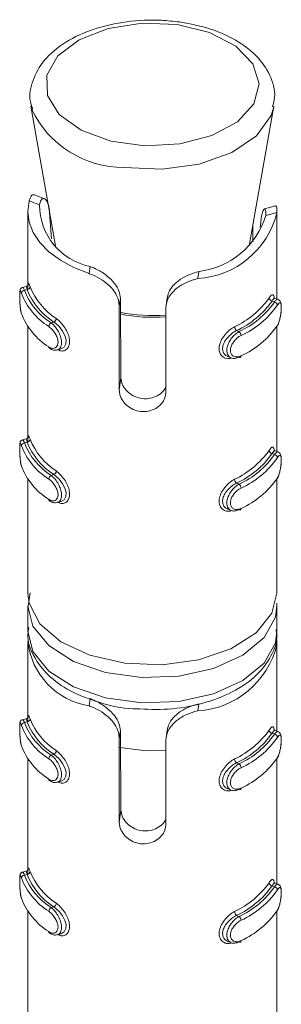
# Model space of a CAD drawing. Header units: millimetres. Extents: x -480 to 1549, y -2911 to -293.
# Tile 19 of 106: x -15 to -7, y -2001 to -1969. Entities that reach past the tile are written whole.
import ezdxf

# ---------------------------------------------------------------- set-up
doc = ezdxf.new("R2010")
doc.units = ezdxf.units.MM

msp = doc.modelspace()

# ---------------------------------------------------------------- linework, layer by layer
at = {"color": 7, "linetype": 'Continuous', "lineweight": 15}
for p, q in [((-15.057, -1972.099), (-14.268, -1976.582)), ((-15.035, -1972.197), (-15.057, -1972.099)), ((-8.048, -1976.582), (-7.26, -1972.099)), ((-14.621, -1975.074), (-14.943, -1974.946)), ((-15.112, -1975.138), (-14.782, -1975.27)), ((-15.158, -1975.487), (-15.158, -1977.851)), ((-14.397, -1976.36), (-14.458, -1975.514)), ((-7.209, -1975.304), (-7.56, -1975.4)), ((-7.158, -1975.51), (-7.521, -1975.609)), ((-7.158, -1978.291), (-7.158, -1975.491)), ((-7.929, -1975.907), (-7.929, -1976.461)), ((-7.682, -1975.831), (-7.694, -1975.986)), ((-13.193, -1977.475), (-13.16, -1977.244)), ((-9.704, -1977.638), (-9.672, -1977.407)), ((-15.21, -1977.889), (-15.329, -1977.921)), ((-15.179, -1977.99), (-15.264, -1978.013)), ((-12.223, -1978.529), (-12.187, -1978.278)), ((-12.187, -1978.278), (-12.168, -1980.829)), ((-10.686, -1978.258), (-10.721, -1978.506)), ((-7.318, -1978.358), (-7.241, -1978.388)), ((-7.121, -1978.306), (-7.23, -1978.263)), ((-12.223, -1981.219), (-12.223, -1978.529)), ((-10.728, -1978.599), (-10.728, -1981.289)), ((-14.322, -1979.033), (-14.407, -1979.057)), ((-15.158, -1979.173), (-15.158, -1982.75)), ((-8.455, -1979.308), (-8.378, -1979.338)), ((-7.158, -1983.191), (-7.158, -1979.16)), ((-14.208, -1979.929), (-14.089, -1979.896)), ((-8.737, -1980.141), (-8.628, -1980.185)), ((-12.223, -1981.219), (-12.168, -1980.829)), ((-15.21, -1982.788), (-15.329, -1982.82)), ((-15.179, -1982.889), (-15.264, -1982.913)), ((-7.121, -1983.206), (-7.23, -1983.162)), ((-7.318, -1983.257), (-7.241, -1983.288)), ((-15.158, -1984.072), (-15.158, -1987.735)), ((-14.322, -1983.933), (-14.407, -1983.956)), ((-7.158, -1987.735), (-7.158, -1984.059)), ((-8.455, -1984.207), (-8.378, -1984.238)), ((-14.208, -1984.828), (-14.089, -1984.795)), ((-8.737, -1985.041), (-8.628, -1985.084)), ((-15.079, -1987.733), (-15.144, -1988.157)), ((-15.158, -1988.143), (-15.158, -1988.96)), ((-7.161, -1988.061), (-7.158, -1988.143)), ((-7.158, -1988.96), (-7.158, -1988.143)), ((-15.158, -1989.368), (-15.158, -1991.732)), ((-7.158, -1992.173), (-7.158, -1989.372)), ((-13.193, -1991.356), (-13.16, -1991.125)), ((-9.704, -1991.519), (-9.672, -1991.288)), ((-15.21, -1991.77), (-15.329, -1991.802)), ((-15.179, -1991.871), (-15.264, -1991.894)), ((-12.223, -1992.411), (-12.187, -1992.159)), ((-12.187, -1992.159), (-12.168, -1994.71)), ((-10.686, -1992.139), (-10.721, -1992.387)), ((-7.318, -1992.239), (-7.241, -1992.269)), ((-7.121, -1992.187), (-7.23, -1992.144)), ((-12.223, -1995.1), (-12.223, -1992.411)), ((-10.728, -1992.48), (-10.728, -1995.17)), ((-14.322, -1992.915), (-14.407, -1992.938)), ((-15.158, -1993.054), (-15.158, -1996.631)), ((-8.455, -1993.189), (-8.378, -1993.22)), ((-7.158, -1997.072), (-7.158, -1993.041)), ((-14.208, -1993.81), (-14.089, -1993.777)), ((-8.737, -1994.023), (-8.628, -1994.066)), ((-12.223, -1995.1), (-12.168, -1994.71)), ((-15.21, -1996.669), (-15.329, -1996.702)), ((-15.179, -1996.771), (-15.264, -1996.794)), ((-7.121, -1997.087), (-7.23, -1997.043)), ((-7.318, -1997.138), (-7.241, -1997.169)), ((-15.158, -1997.953), (-15.158, -2001.616)), ((-14.322, -1997.814), (-14.407, -1997.837)), ((-7.158, -2001.616), (-7.158, -1997.941)), ((-8.455, -1998.088), (-8.378, -1998.119)), ((-14.208, -1998.709), (-14.089, -1998.677)), ((-8.737, -1998.922), (-8.628, -1998.966))]:
    msp.add_line(p, q, dxfattribs=at)
at = {"color": 7, "linetype": 'Continuous', "lineweight": 15, "flags": 128}
for points in [[(-10.36, -1969.482), (-11.484, -1969.437), (-12.573, -1969.605), (-13.509, -1969.967), (-14.19, -1970.486), (-14.542, -1971.104), (-14.527, -1971.754), (-14.148, -1972.367), (-13.444, -1972.875), (-12.493, -1973.224), (-11.397, -1973.376), (-10.275, -1973.314), (-9.249, -1973.045), (-8.43, -1972.598), (-7.906, -1972.022), (-7.735, -1971.379), (-7.935, -1970.739), (-8.484, -1970.17), (-9.322, -1969.736), (-10.36, -1969.482)], [(-15.112, -1975.138), (-15.158, -1975.48), (-15.116, -1975.822), (-14.986, -1976.157), (-14.772, -1976.476), (-14.479, -1976.774), (-14.112, -1977.044), (-13.68, -1977.279), (-13.193, -1977.475)], [(-7.227, -1978.269), (-7.25, -1978.266), (-7.294, -1978.317), (-7.318, -1978.358), (-7.318, -1978.358), (-7.318, -1978.358)], [(-14.089, -1979.896), (-13.992, -1979.838), (-13.936, -1979.733), (-13.929, -1979.603), (-13.966, -1979.465), (-14.039, -1979.325), (-14.143, -1979.189), (-14.266, -1979.073), (-14.322, -1979.033), (-14.322, -1979.033), (-14.322, -1979.033)], [(-8.313, -1980.117), (-8.314, -1980.132), (-8.318, -1980.145), (-8.324, -1980.155), (-8.332, -1980.162), (-8.342, -1980.166), (-8.353, -1980.165), (-8.365, -1980.162), (-8.378, -1980.155)], [(-7.227, -1983.168), (-7.25, -1983.165), (-7.294, -1983.217), (-7.318, -1983.257), (-7.318, -1983.257), (-7.318, -1983.257)], [(-14.089, -1984.795), (-13.992, -1984.738), (-13.936, -1984.632), (-13.929, -1984.502), (-13.966, -1984.364), (-14.039, -1984.224), (-14.143, -1984.088), (-14.266, -1983.972), (-14.322, -1983.933), (-14.322, -1983.933), (-14.322, -1983.933)], [(-8.313, -1985.016), (-8.314, -1985.031), (-8.318, -1985.044), (-8.324, -1985.054), (-8.332, -1985.061), (-8.342, -1985.065), (-8.353, -1985.065), (-8.365, -1985.061), (-8.378, -1985.054)], [(-15.158, -1987.735), (-15.118, -1988.06), (-14.772, -1988.724), (-14.1, -1989.3), (-13.162, -1989.733), (-12.043, -1989.987), (-10.844, -1990.037), (-9.674, -1989.879), (-8.637, -1989.528), (-7.829, -1989.015), (-7.32, -1988.386), (-7.158, -1987.735)], [(-7.227, -1992.15), (-7.25, -1992.147), (-7.294, -1992.199), (-7.318, -1992.239), (-7.318, -1992.239), (-7.318, -1992.239)], [(-14.089, -1993.777), (-13.992, -1993.719), (-13.936, -1993.614), (-13.929, -1993.484), (-13.966, -1993.346), (-14.039, -1993.206), (-14.143, -1993.07), (-14.266, -1992.954), (-14.322, -1992.915), (-14.322, -1992.915), (-14.322, -1992.915)], [(-12.205, -1992.699), (-11.344, -1992.802), (-10.728, -1992.788)], [(-8.313, -1993.998), (-8.314, -1994.013), (-8.318, -1994.026), (-8.324, -1994.036), (-8.332, -1994.043), (-8.342, -1994.047), (-8.353, -1994.047), (-8.365, -1994.043), (-8.378, -1994.036)], [(-7.227, -1997.05), (-7.25, -1997.047), (-7.294, -1997.098), (-7.318, -1997.138), (-7.318, -1997.138), (-7.318, -1997.138)], [(-14.089, -1998.676), (-13.992, -1998.619), (-13.936, -1998.513), (-13.929, -1998.383), (-13.966, -1998.246), (-14.039, -1998.105), (-14.143, -1997.97), (-14.266, -1997.853), (-14.322, -1997.814), (-14.322, -1997.814), (-14.322, -1997.814)], [(-8.313, -1998.898), (-8.314, -1998.913), (-8.318, -1998.925), (-8.324, -1998.936), (-8.332, -1998.942), (-8.342, -1998.946), (-8.353, -1998.946), (-8.365, -1998.942), (-8.378, -1998.935)]]:
    msp.add_lwpolyline(points, dxfattribs=at)
at = {"color": 8, "linetype": 'Continuous', "lineweight": 15, "flags": 128}
for points in [[(-7.264, -1972.124), (-7.348, -1972.397), (-7.816, -1973.051), (-8.612, -1973.59), (-9.657, -1973.96), (-10.849, -1974.125), (-12.071, -1974.07)], [(-15.328, -1977.927), (-15.312, -1977.927), (-15.277, -1977.983), (-15.264, -1978.013), (-15.264, -1978.013), (-15.264, -1978.013)], [(-15.328, -1982.827), (-15.312, -1982.827), (-15.277, -1982.882), (-15.264, -1982.912), (-15.264, -1982.913), (-15.264, -1982.913)], [(-7.158, -1988.143), (-7.209, -1988.512), (-7.573, -1989.168), (-8.256, -1989.732), (-9.196, -1990.155), (-10.31, -1990.4), (-11.5, -1990.444), (-12.66, -1990.284), (-13.686, -1989.933), (-14.487, -1989.423), (-14.993, -1988.8), (-15.158, -1988.154)], [(-15.158, -1988.96), (-14.993, -1989.617), (-14.487, -1990.24), (-13.686, -1990.75), (-12.66, -1991.1), (-11.5, -1991.261), (-10.31, -1991.217), (-9.196, -1990.972), (-8.256, -1990.549), (-7.573, -1989.984), (-7.209, -1989.329), (-7.158, -1988.96)], [(-15.328, -1991.809), (-15.312, -1991.808), (-15.277, -1991.864), (-15.264, -1991.894), (-15.264, -1991.894), (-15.264, -1991.894)], [(-15.328, -1996.708), (-15.312, -1996.708), (-15.277, -1996.764), (-15.264, -1996.794), (-15.264, -1996.794), (-15.264, -1996.794)]]:
    msp.add_lwpolyline(points, dxfattribs=at)
at = {"color": 8, "linetype": 'Continuous', "lineweight": 15}
for centre, radius, start, end in [((-12.071, -1970.788), 3.282, 205.4321, 269.9984), ((-11.158, -1973.741), 5.085, 258.2438, 274.8534), ((-11.158, -1973.805), 5.076, 258.1991, 274.8615)]:
    msp.add_arc(centre, radius, start, end, dxfattribs=at)
at = {"color": 7, "linetype": 'Continuous', "lineweight": 15}
for centre, radius, start, end in [((-12.773, -1975.273), 2.008, 179.9178, 258.885), ((-9.872, -1974.851), 2.792, 273.4431, 346.3426), ((-9.959, -1974.878), 2.545, 276.483, 343.3026), ((-15.259, -1978.117), 0.104, 92.5725, 173.7316), ((-13.352, -1977.35), 2.147, 200.5915, 238.2112), ((-13.304, -1977.277), 2.094, 200.5907, 238.2118), ((-15.185, -1977.886), 0.104, 273.1647, 353.7507), ((-13.133, -1977.183), 2.199, 201.5259, 237.2766), ((-13.085, -1977.11), 2.146, 201.5261, 237.2767), ((-9.707, -1976.636), 2.81, 294.9893, 324.7963), ((-9.671, -1976.698), 2.88, 294.989, 324.7967), ((-9.5, -1976.84), 2.739, 294.2022, 325.5835), ((-7.297, -1978.245), 0.115, 185.5698, 259.6), ((-7.261, -1978.501), 0.114, 5.6183, 80.2331), ((-13.352, -1978.004), 2.147, 200.5915, 238.2112), ((-9.464, -1976.902), 2.809, 294.2022, 325.5835), ((-14.34, -1979.184), 0.144, 117.816, 176.7835), ((-14.387, -1978.907), 0.142, 297.1249, 356.6703), ((-8.357, -1979.177), 0.163, 182.1379, 233.4561), ((-8.478, -1979.47), 0.165, 2.044, 52.6787), ((-9.464, -1977.555), 2.809, 294.2022, 325.5835), ((-14.432, -1979.833), 0.0515, 175.3227, 235.6276), ((-15.185, -1982.785), 0.104, 273.1443, 353.7561), ((-13.085, -1982.009), 2.146, 201.5261, 237.2767), ((-15.259, -1983.016), 0.104, 92.6015, 173.7177), ((-13.352, -1982.25), 2.147, 200.5915, 238.2112), ((-13.304, -1982.176), 2.094, 200.5907, 238.2118), ((-13.133, -1982.082), 2.199, 201.5259, 237.2766), ((-9.707, -1981.535), 2.81, 294.9893, 324.7963), ((-7.297, -1983.144), 0.115, 185.5642, 259.6193), ((-9.671, -1981.597), 2.88, 294.989, 324.7967), ((-9.5, -1981.74), 2.739, 294.2022, 325.5835), ((-9.464, -1981.801), 2.809, 294.2022, 325.5835), ((-7.261, -1983.4), 0.114, 5.632, 80.2056), ((-13.352, -1982.903), 2.147, 200.5915, 238.2112), ((-14.387, -1983.806), 0.142, 297.1082, 356.6762), ((-14.34, -1984.083), 0.144, 117.8394, 176.7708), ((-8.357, -1984.076), 0.163, 182.1321, 233.4711), ((-9.464, -1982.454), 2.809, 294.2022, 325.5835), ((-8.478, -1984.369), 0.165, 2.0558, 52.6578), ((-14.432, -1984.732), 0.0516, 175.346, 235.5811), ((-12.828, -1989.043), 2.342, 186.1735, 261.0331), ((-9.872, -1988.732), 2.792, 273.4431, 346.3426), ((-15.259, -1991.998), 0.104, 92.5811, 173.7231), ((-13.352, -1991.231), 2.147, 200.5915, 238.2112), ((-13.304, -1991.158), 2.094, 200.5907, 238.2118), ((-15.185, -1991.767), 0.104, 273.1443, 353.7561), ((-13.133, -1991.064), 2.199, 201.5259, 237.2766), ((-13.085, -1990.991), 2.146, 201.5261, 237.2767), ((-9.707, -1990.517), 2.81, 294.9893, 324.7963), ((-9.671, -1990.579), 2.88, 294.989, 324.7967), ((-9.5, -1990.722), 2.739, 294.2022, 325.5835), ((-7.297, -1992.126), 0.115, 185.5642, 259.6193), ((-7.261, -1992.382), 0.114, 5.6264, 80.225), ((-13.352, -1991.885), 2.147, 200.5915, 238.2112), ((-9.464, -1990.783), 2.809, 294.2022, 325.5835), ((-14.34, -1993.065), 0.144, 117.8228, 176.7767), ((-14.387, -1992.788), 0.142, 297.1082, 356.6762), ((-8.357, -1993.058), 0.163, 182.1321, 233.4711), ((-8.478, -1993.351), 0.165, 2.05, 52.6726), ((-9.464, -1991.436), 2.809, 294.2022, 325.5835), ((-14.432, -1993.714), 0.0515, 175.3114, 235.6388), ((-15.185, -1996.666), 0.104, 273.1647, 353.7507), ((-13.133, -1995.964), 2.199, 201.5259, 237.2766), ((-13.085, -1995.89), 2.146, 201.5261, 237.2767), ((-15.259, -1996.897), 0.104, 92.5725, 173.7316), ((-13.352, -1996.131), 2.147, 200.5915, 238.2112), ((-13.304, -1996.057), 2.094, 200.5907, 238.2118), ((-9.707, -1995.417), 2.81, 294.9893, 324.7963), ((-7.297, -1997.025), 0.115, 185.5698, 259.6), ((-9.671, -1995.478), 2.88, 294.989, 324.7967), ((-9.5, -1995.621), 2.739, 294.2022, 325.5835), ((-9.464, -1995.682), 2.809, 294.2022, 325.5835), ((-7.261, -1997.281), 0.114, 5.6183, 80.2331), ((-13.352, -1996.784), 2.147, 200.5915, 238.2112), ((-14.387, -1997.687), 0.142, 297.1249, 356.6703), ((-14.34, -1997.964), 0.144, 117.816, 176.7835), ((-8.357, -1997.957), 0.163, 182.1379, 233.4561), ((-9.464, -1996.336), 2.809, 294.2022, 325.5835), ((-8.478, -1998.25), 0.165, 2.044, 52.6787), ((-14.432, -1998.613), 0.0515, 175.3227, 235.6276)]:
    msp.add_arc(centre, radius, start, end, dxfattribs=at)
for points, knots in [([(-10.292, -1969.395), (-10.484, -1969.374), (-11.041, -1969.313), (-11.992, -1969.359), (-13.054, -1969.596), (-13.974, -1970.019), (-14.65, -1970.586), (-15.023, -1971.249), (-15.138, -1971.82), (-15.028, -1972.124), (-14.997, -1972.209)], [0, 0, 0, 0, 0.079004, 0.228626, 0.379186, 0.531246, 0.685744, 0.819747, 0.949313, 1, 1, 1, 1]), ([(-7.3, -1972.125), (-7.272, -1972.02), (-7.181, -1971.678), (-7.356, -1971.084), (-7.792, -1970.457), (-8.487, -1969.941), (-9.343, -1969.57), (-9.994, -1969.45), (-10.292, -1969.395)], [0, 0, 0, 0, 0.081732, 0.264717, 0.444897, 0.634145, 0.832974, 1, 1, 1, 1]), ([(-15.112, -1975.138), (-15.101, -1975.102), (-15.067, -1974.997), (-15.004, -1974.919), (-14.96, -1974.951), (-14.949, -1974.959)], [0, 0, 0, 0, 0.277274, 0.811262, 1, 1, 1, 1]), ([(-14.458, -1975.514), (-14.468, -1975.428), (-14.489, -1975.257), (-14.568, -1975.101), (-14.656, -1975.049), (-14.738, -1975.104), (-14.767, -1975.214), (-14.782, -1975.27)], [0, 0, 0, 0, 0.2013108, 0.4028684, 0.6017091, 0.7992863, 1, 1, 1, 1]), ([(-7.521, -1975.609), (-7.519, -1975.548), (-7.513, -1975.424), (-7.556, -1975.379), (-7.613, -1975.455), (-7.659, -1975.617), (-7.675, -1975.766), (-7.682, -1975.831)], [0, 0, 0, 0, 0.2225783, 0.4461837, 0.6507867, 0.8481659, 1, 1, 1, 1]), ([(-7.207, -1975.313), (-7.203, -1975.309), (-7.186, -1975.289), (-7.162, -1975.354), (-7.16, -1975.46), (-7.158, -1975.51)], [0, 0, 0, 0, 0.110812, 0.582857, 1, 1, 1, 1]), ([(-12.223, -1978.529), (-12.228, -1978.464), (-12.241, -1978.307), (-12.363, -1978.059), (-12.578, -1977.815), (-12.855, -1977.618), (-13.068, -1977.519), (-13.179, -1977.48), (-13.193, -1977.475)], [0, 0, 0, 0, 0.1470779, 0.3513516, 0.5552972, 0.7600371, 0.9713777, 1, 1, 1, 1]), ([(-13.16, -1977.244), (-13.081, -1977.277), (-12.894, -1977.355), (-12.606, -1977.541), (-12.365, -1977.782), (-12.216, -1978.035), (-12.197, -1978.198), (-12.187, -1978.278)], [0, 0, 0, 0, 0.1731939, 0.4077296, 0.6159013, 0.8135611, 1, 1, 1, 1]), ([(-10.674, -1978.26), (-10.667, -1978.204), (-10.648, -1978.064), (-10.499, -1977.852), (-10.263, -1977.652), (-9.972, -1977.497), (-9.772, -1977.437), (-9.672, -1977.407)], [0, 0, 0, 0, 0.141249, 0.357965, 0.57176, 0.78419, 1, 1, 1, 1]), ([(-15.154, -1977.98), (-15.154, -1977.966), (-15.154, -1977.896), (-15.151, -1977.819), (-15.139, -1977.774), (-15.117, -1977.8), (-15.093, -1977.866), (-15.081, -1977.897)], [0, 0, 0, 0, 0.058486, 0.297695, 0.54351, 0.784241, 1, 1, 1, 1]), ([(-9.704, -1977.638), (-9.82, -1977.671), (-10.051, -1977.736), (-10.368, -1977.924), (-10.598, -1978.161), (-10.712, -1978.396), (-10.723, -1978.543), (-10.728, -1978.599)], [0, 0, 0, 0, 0.227116, 0.454909, 0.667255, 0.87213, 1, 1, 1, 1]), ([(-15.328, -1977.922), (-15.33, -1977.922), (-15.345, -1977.924), (-15.367, -1977.939), (-15.389, -1977.963), (-15.401, -1977.987), (-15.409, -1978.014), (-15.416, -1978.058), (-15.419, -1978.14), (-15.418, -1978.277), (-15.412, -1978.429), (-15.398, -1978.587), (-15.381, -1978.708), (-15.364, -1978.758), (-15.358, -1978.774)], [0, 0, 0, 0, 0.00581, 0.043093, 0.075139, 0.106561, 0.142648, 0.213762, 0.366797, 0.496307, 0.631104, 0.772679, 0.930128, 1, 1, 1, 1]), ([(-15.362, -1978.105), (-15.365, -1978.097), (-15.377, -1978.062), (-15.393, -1978.025), (-15.407, -1978.021), (-15.415, -1978.058), (-15.418, -1978.134), (-15.418, -1978.245), (-15.414, -1978.382), (-15.404, -1978.527), (-15.387, -1978.663), (-15.371, -1978.727), (-15.362, -1978.759)], [0, 0, 0, 0, 0.037281, 0.149828, 0.256289, 0.356428, 0.453446, 0.553206, 0.66, 0.772415, 0.885912, 1, 1, 1, 1]), ([(-15.152, -1977.875), (-15.151, -1977.859), (-15.149, -1977.834), (-15.147, -1977.828), (-15.152, -1977.843), (-15.168, -1977.866), (-15.19, -1977.884), (-15.206, -1977.886), (-15.211, -1977.887)], [0, 0, 0, 0, 0.349331, 0.575801, 0.714451, 0.825478, 0.953169, 1, 1, 1, 1]), ([(-15.179, -1977.99), (-15.179, -1977.99), (-15.192, -1977.959), (-15.199, -1977.911), (-15.209, -1977.878), (-15.21, -1977.889), (-15.21, -1977.889)], [0, 0, 0, 0, 0.000162, 0.470421, 0.993616, 1, 1, 1, 1]), ([(-7.412, -1978.256), (-7.401, -1978.24), (-7.366, -1978.189), (-7.317, -1978.145), (-7.276, -1978.157), (-7.255, -1978.202), (-7.25, -1978.254), (-7.249, -1978.266)], [0, 0, 0, 0, 0.126796, 0.407893, 0.674994, 0.927013, 1, 1, 1, 1]), ([(-7.156, -1979.168), (-7.146, -1979.153), (-7.112, -1979.103), (-7.071, -1978.972), (-7.037, -1978.804), (-7.02, -1978.641), (-7.019, -1978.496), (-7.033, -1978.407), (-7.066, -1978.338), (-7.105, -1978.317), (-7.121, -1978.308)], [0, 0, 0, 0, 0.070095, 0.244471, 0.398444, 0.539875, 0.689519, 0.850077, 0.937969, 1, 1, 1, 1]), ([(-7.147, -1979.143), (-7.142, -1979.133), (-7.12, -1979.096), (-7.086, -1979.011), (-7.054, -1978.883), (-7.033, -1978.751), (-7.023, -1978.626), (-7.023, -1978.517), (-7.035, -1978.439), (-7.061, -1978.407), (-7.098, -1978.42), (-7.131, -1978.466), (-7.147, -1978.489)], [0, 0, 0, 0, 0.037287, 0.149822, 0.256288, 0.356424, 0.453443, 0.553203, 0.659996, 0.772416, 0.885909, 1, 1, 1, 1]), ([(-14.483, -1979.829), (-14.473, -1979.835), (-14.431, -1979.862), (-14.357, -1979.884), (-14.276, -1979.869), (-14.217, -1979.817), (-14.185, -1979.734), (-14.186, -1979.624), (-14.224, -1979.496), (-14.295, -1979.367), (-14.386, -1979.252), (-14.451, -1979.201), (-14.483, -1979.175)], [0, 0, 0, 0, 0.037284, 0.149823, 0.256287, 0.356425, 0.453444, 0.553205, 0.659998, 0.772414, 0.885915, 1, 1, 1, 1]), ([(-8.455, -1979.308), (-8.455, -1979.308), (-8.497, -1979.327), (-8.59, -1979.382), (-8.725, -1979.498), (-8.837, -1979.643), (-8.902, -1979.796), (-8.91, -1979.937), (-8.865, -1980.048), (-8.803, -1980.117), (-8.75, -1980.131), (-8.735, -1980.136)], [0, 0, 0, 0, 0.000048, 0.131365, 0.277466, 0.424935, 0.566187, 0.696479, 0.821036, 0.949269, 1, 1, 1, 1]), ([(-8.378, -1980.155), (-8.378, -1980.155), (-8.421, -1980.178), (-8.509, -1980.208), (-8.629, -1980.196), (-8.721, -1980.128), (-8.769, -1980.017), (-8.771, -1979.881), (-8.73, -1979.737), (-8.654, -1979.594), (-8.547, -1979.462), (-8.449, -1979.381), (-8.392, -1979.346), (-8.378, -1979.338), (-8.378, -1979.338)], [0, 0, 0, 0, 0.000038, 0.112216, 0.224487, 0.337094, 0.445586, 0.547535, 0.646175, 0.746786, 0.852428, 0.963249, 0.999962, 1, 1, 1, 1]), ([(-8.313, -1979.464), (-8.325, -1979.47), (-8.375, -1979.496), (-8.46, -1979.561), (-8.553, -1979.664), (-8.621, -1979.778), (-8.657, -1979.893), (-8.656, -1980.002), (-8.613, -1980.092), (-8.532, -1980.147), (-8.427, -1980.16), (-8.351, -1980.132), (-8.313, -1980.117)], [0, 0, 0, 0, 0.037282, 0.14983, 0.256293, 0.356428, 0.453447, 0.553208, 0.659998, 0.772418, 0.885916, 1, 1, 1, 1]), ([(-14.457, -1979.871), (-14.439, -1979.885), (-14.385, -1979.925), (-14.292, -1979.948), (-14.231, -1979.929), (-14.211, -1979.923)], [0, 0, 0, 0, 0.257238, 0.7585722, 1, 1, 1, 1]), ([(-12.168, -1980.829), (-12.16, -1980.894), (-12.143, -1981.025), (-12.02, -1981.218), (-11.837, -1981.376), (-11.604, -1981.479), (-11.351, -1981.508), (-11.103, -1981.459), (-10.897, -1981.34), (-10.769, -1981.219), (-10.742, -1981.141), (-10.737, -1981.127)], [0, 0, 0, 0, 0.120219, 0.240495, 0.361841, 0.485044, 0.607756, 0.729223, 0.851228, 0.974489, 1, 1, 1, 1]), ([(-10.728, -1981.289), (-10.731, -1981.333), (-10.74, -1981.444), (-10.826, -1981.618), (-10.992, -1981.782), (-11.215, -1981.889), (-11.467, -1981.921), (-11.717, -1981.874), (-11.939, -1981.756), (-12.11, -1981.582), (-12.208, -1981.392), (-12.218, -1981.27), (-12.223, -1981.219)], [0, 0, 0, 0, 0.067536, 0.172848, 0.27938, 0.387324, 0.494686, 0.600405, 0.705954, 0.813029, 0.921036, 1, 1, 1, 1]), ([(-15.328, -1982.821), (-15.33, -1982.821), (-15.345, -1982.823), (-15.367, -1982.839), (-15.389, -1982.862), (-15.401, -1982.886), (-15.409, -1982.913), (-15.416, -1982.957), (-15.419, -1983.039), (-15.418, -1983.177), (-15.412, -1983.329), (-15.398, -1983.486), (-15.381, -1983.607), (-15.364, -1983.657), (-15.358, -1983.673)], [0, 0, 0, 0, 0.005818, 0.043085, 0.07513, 0.106577, 0.142664, 0.213752, 0.366811, 0.496319, 0.63109, 0.772682, 0.930129, 1, 1, 1, 1]), ([(-15.152, -1982.774), (-15.151, -1982.759), (-15.149, -1982.733), (-15.147, -1982.727), (-15.152, -1982.742), (-15.168, -1982.765), (-15.19, -1982.783), (-15.206, -1982.785), (-15.211, -1982.786)], [0, 0, 0, 0, 0.349337, 0.575811, 0.714463, 0.825492, 0.953181, 1, 1, 1, 1]), ([(-15.179, -1982.889), (-15.179, -1982.889), (-15.192, -1982.859), (-15.199, -1982.81), (-15.209, -1982.777), (-15.21, -1982.788), (-15.21, -1982.788)], [0, 0, 0, 0, 0.000162, 0.470428, 0.993616, 1, 1, 1, 1]), ([(-15.154, -1982.88), (-15.154, -1982.866), (-15.154, -1982.795), (-15.151, -1982.718), (-15.139, -1982.673), (-15.117, -1982.699), (-15.093, -1982.765), (-15.081, -1982.797)], [0, 0, 0, 0, 0.0584528, 0.2976976, 0.5435169, 0.7842366, 1, 1, 1, 1]), ([(-15.362, -1983.005), (-15.365, -1982.996), (-15.377, -1982.961), (-15.393, -1982.924), (-15.407, -1982.92), (-15.415, -1982.958), (-15.418, -1983.033), (-15.418, -1983.144), (-15.414, -1983.281), (-15.404, -1983.426), (-15.387, -1983.562), (-15.371, -1983.626), (-15.362, -1983.658)], [0, 0, 0, 0, 0.0372808, 0.1498282, 0.2562761, 0.3564148, 0.4534544, 0.5532148, 0.659987, 0.7724193, 0.8859163, 1, 1, 1, 1]), ([(-7.412, -1983.155), (-7.401, -1983.139), (-7.366, -1983.088), (-7.317, -1983.044), (-7.276, -1983.056), (-7.253, -1983.106), (-7.249, -1983.167), (-7.247, -1983.186)], [0, 0, 0, 0, 0.121521, 0.390922, 0.646909, 0.888411, 1, 1, 1, 1]), ([(-7.156, -1984.067), (-7.146, -1984.053), (-7.112, -1984.003), (-7.071, -1983.871), (-7.037, -1983.703), (-7.02, -1983.54), (-7.019, -1983.395), (-7.033, -1983.307), (-7.066, -1983.237), (-7.105, -1983.216), (-7.121, -1983.207)], [0, 0, 0, 0, 0.070096, 0.244485, 0.398461, 0.539895, 0.68954, 0.850075, 0.937968, 1, 1, 1, 1]), ([(-7.147, -1984.042), (-7.142, -1984.033), (-7.12, -1983.996), (-7.086, -1983.91), (-7.054, -1983.783), (-7.033, -1983.65), (-7.023, -1983.525), (-7.023, -1983.416), (-7.035, -1983.338), (-7.061, -1983.306), (-7.098, -1983.319), (-7.131, -1983.366), (-7.147, -1983.389)], [0, 0, 0, 0, 0.037285, 0.149826, 0.256279, 0.356414, 0.453454, 0.553214, 0.659984, 0.772421, 0.885913, 1, 1, 1, 1]), ([(-14.483, -1984.728), (-14.473, -1984.735), (-14.431, -1984.761), (-14.357, -1984.783), (-14.276, -1984.768), (-14.217, -1984.717), (-14.185, -1984.633), (-14.186, -1984.523), (-14.224, -1984.395), (-14.295, -1984.266), (-14.386, -1984.151), (-14.451, -1984.1), (-14.483, -1984.075)], [0, 0, 0, 0, 0.037282, 0.149827, 0.256278, 0.356415, 0.453455, 0.553215, 0.659987, 0.772419, 0.885919, 1, 1, 1, 1]), ([(-8.455, -1984.207), (-8.455, -1984.207), (-8.497, -1984.227), (-8.59, -1984.281), (-8.725, -1984.398), (-8.837, -1984.543), (-8.902, -1984.696), (-8.91, -1984.836), (-8.865, -1984.947), (-8.802, -1985.016), (-8.75, -1985.031), (-8.735, -1985.035)], [0, 0, 0, 0, 0.000048, 0.131368, 0.277468, 0.424919, 0.566171, 0.696486, 0.821042, 0.949255, 1, 1, 1, 1]), ([(-8.378, -1985.054), (-8.378, -1985.054), (-8.421, -1985.078), (-8.509, -1985.108), (-8.629, -1985.095), (-8.721, -1985.027), (-8.769, -1984.916), (-8.771, -1984.78), (-8.73, -1984.636), (-8.654, -1984.493), (-8.547, -1984.361), (-8.449, -1984.28), (-8.392, -1984.245), (-8.378, -1984.238), (-8.378, -1984.238)], [0, 0, 0, 0, 0.0000375, 0.1122152, 0.2244868, 0.3371075, 0.445581, 0.5475484, 0.6461704, 0.7467964, 0.8524271, 0.9632477, 0.9999625, 1, 1, 1, 1]), ([(-8.313, -1984.363), (-8.325, -1984.37), (-8.375, -1984.396), (-8.46, -1984.46), (-8.553, -1984.564), (-8.621, -1984.677), (-8.657, -1984.792), (-8.656, -1984.901), (-8.613, -1984.991), (-8.532, -1985.046), (-8.427, -1985.06), (-8.351, -1985.031), (-8.313, -1985.016)], [0, 0, 0, 0, 0.037282, 0.14983, 0.25628, 0.356415, 0.453456, 0.553216, 0.659985, 0.772422, 0.88592, 1, 1, 1, 1]), ([(-14.457, -1984.77), (-14.439, -1984.784), (-14.385, -1984.824), (-14.292, -1984.847), (-14.231, -1984.828), (-14.211, -1984.822)], [0, 0, 0, 0, 0.257237, 0.758572, 1, 1, 1, 1]), ([(-15.123, -1988.839), (-15.137, -1988.91), (-15.198, -1989.22), (-14.994, -1989.773), (-14.533, -1990.393), (-13.808, -1990.909), (-12.87, -1991.268), (-12.124, -1991.45), (-11.723, -1991.452), (-11.697, -1991.452)], [0, 0, 0, 0, 0.052727, 0.231138, 0.408197, 0.594823, 0.789944, 0.986329, 1, 1, 1, 1]), ([(-11.697, -1991.452), (-11.348, -1991.467), (-10.622, -1991.499), (-9.543, -1991.306), (-8.564, -1990.939), (-7.8, -1990.416), (-7.333, -1989.785), (-7.124, -1989.254), (-7.178, -1988.966), (-7.189, -1988.907)], [0, 0, 0, 0, 0.155607, 0.323313, 0.492269, 0.663637, 0.81672, 0.96232, 1, 1, 1, 1]), ([(-7.193, -1989.192), (-7.183, -1989.205), (-7.161, -1989.233), (-7.159, -1989.339), (-7.158, -1989.391)], [0, 0, 0, 0, 0.50254, 1, 1, 1, 1]), ([(-12.223, -1992.411), (-12.228, -1992.345), (-12.241, -1992.188), (-12.363, -1991.94), (-12.578, -1991.697), (-12.855, -1991.499), (-13.068, -1991.4), (-13.179, -1991.361), (-13.193, -1991.356)], [0, 0, 0, 0, 0.1470779, 0.3513516, 0.5552972, 0.7600371, 0.9713777, 1, 1, 1, 1]), ([(-13.16, -1991.125), (-13.081, -1991.158), (-12.894, -1991.237), (-12.606, -1991.422), (-12.365, -1991.663), (-12.216, -1991.916), (-12.197, -1992.079), (-12.187, -1992.159)], [0, 0, 0, 0, 0.173197, 0.407727, 0.6159, 0.813578, 1, 1, 1, 1]), ([(-10.674, -1992.141), (-10.667, -1992.086), (-10.648, -1991.945), (-10.499, -1991.734), (-10.263, -1991.533), (-9.972, -1991.378), (-9.772, -1991.318), (-9.672, -1991.288)], [0, 0, 0, 0, 0.141268, 0.357966, 0.57176, 0.784189, 1, 1, 1, 1]), ([(-15.152, -1991.756), (-15.151, -1991.741), (-15.149, -1991.715), (-15.147, -1991.709), (-15.152, -1991.724), (-15.168, -1991.747), (-15.19, -1991.765), (-15.206, -1991.767), (-15.211, -1991.768)], [0, 0, 0, 0, 0.349328, 0.57585, 0.714471, 0.825497, 0.953182, 1, 1, 1, 1]), ([(-15.154, -1991.861), (-15.154, -1991.848), (-15.154, -1991.777), (-15.151, -1991.7), (-15.139, -1991.655), (-15.117, -1991.681), (-15.093, -1991.747), (-15.081, -1991.778)], [0, 0, 0, 0, 0.058486, 0.297696, 0.543512, 0.784245, 1, 1, 1, 1]), ([(-9.704, -1991.519), (-9.82, -1991.552), (-10.051, -1991.617), (-10.368, -1991.805), (-10.598, -1992.042), (-10.712, -1992.277), (-10.723, -1992.424), (-10.728, -1992.48)], [0, 0, 0, 0, 0.227116, 0.454909, 0.667255, 0.87213, 1, 1, 1, 1]), ([(-15.328, -1991.803), (-15.33, -1991.803), (-15.345, -1991.805), (-15.367, -1991.821), (-15.389, -1991.844), (-15.401, -1991.868), (-15.409, -1991.895), (-15.416, -1991.939), (-15.419, -1992.021), (-15.418, -1992.159), (-15.412, -1992.311), (-15.398, -1992.468), (-15.381, -1992.589), (-15.364, -1992.639), (-15.358, -1992.655)], [0, 0, 0, 0, 0.00581, 0.043092, 0.075137, 0.106583, 0.14267, 0.213757, 0.36679, 0.496324, 0.631093, 0.772684, 0.93013, 1, 1, 1, 1]), ([(-15.362, -1991.987), (-15.365, -1991.978), (-15.377, -1991.943), (-15.393, -1991.906), (-15.407, -1991.902), (-15.415, -1991.94), (-15.418, -1992.015), (-15.418, -1992.126), (-15.414, -1992.263), (-15.404, -1992.408), (-15.387, -1992.544), (-15.371, -1992.608), (-15.362, -1992.64)], [0, 0, 0, 0, 0.037282, 0.149824, 0.256285, 0.356425, 0.453443, 0.553204, 0.659998, 0.772414, 0.885912, 1, 1, 1, 1]), ([(-15.179, -1991.871), (-15.179, -1991.871), (-15.192, -1991.841), (-15.199, -1991.792), (-15.209, -1991.759), (-15.21, -1991.77), (-15.21, -1991.77)], [0, 0, 0, 0, 0.000162, 0.470421, 0.993616, 1, 1, 1, 1]), ([(-7.412, -1992.137), (-7.401, -1992.121), (-7.366, -1992.07), (-7.317, -1992.026), (-7.276, -1992.039), (-7.255, -1992.083), (-7.25, -1992.136), (-7.249, -1992.147)], [0, 0, 0, 0, 0.126794, 0.407874, 0.674994, 0.926976, 1, 1, 1, 1]), ([(-7.156, -1993.049), (-7.146, -1993.035), (-7.112, -1992.985), (-7.071, -1992.853), (-7.037, -1992.685), (-7.02, -1992.522), (-7.019, -1992.377), (-7.033, -1992.288), (-7.066, -1992.219), (-7.105, -1992.198), (-7.121, -1992.189)], [0, 0, 0, 0, 0.070097, 0.244472, 0.398445, 0.539877, 0.689521, 0.850053, 0.937969, 1, 1, 1, 1]), ([(-7.147, -1993.024), (-7.142, -1993.015), (-7.12, -1992.978), (-7.086, -1992.892), (-7.054, -1992.764), (-7.033, -1992.632), (-7.023, -1992.507), (-7.023, -1992.398), (-7.035, -1992.32), (-7.061, -1992.288), (-7.098, -1992.301), (-7.131, -1992.348), (-7.147, -1992.371)], [0, 0, 0, 0, 0.037285, 0.149825, 0.256277, 0.35643, 0.453449, 0.553208, 0.659999, 0.772418, 0.88591, 1, 1, 1, 1]), ([(-14.483, -1993.71), (-14.473, -1993.717), (-14.431, -1993.743), (-14.357, -1993.765), (-14.276, -1993.75), (-14.217, -1993.698), (-14.185, -1993.615), (-14.186, -1993.505), (-14.224, -1993.377), (-14.295, -1993.248), (-14.386, -1993.133), (-14.451, -1993.082), (-14.483, -1993.057)], [0, 0, 0, 0, 0.037282, 0.149826, 0.256276, 0.356432, 0.453449, 0.553209, 0.660002, 0.772416, 0.885916, 1, 1, 1, 1]), ([(-8.455, -1993.189), (-8.455, -1993.189), (-8.497, -1993.209), (-8.59, -1993.263), (-8.725, -1993.38), (-8.837, -1993.525), (-8.902, -1993.678), (-8.91, -1993.818), (-8.865, -1993.929), (-8.803, -1993.998), (-8.75, -1994.013), (-8.735, -1994.017)], [0, 0, 0, 0, 0.000048, 0.131365, 0.277466, 0.424934, 0.566187, 0.696502, 0.821036, 0.949269, 1, 1, 1, 1]), ([(-8.378, -1994.036), (-8.378, -1994.036), (-8.421, -1994.06), (-8.509, -1994.09), (-8.629, -1994.077), (-8.721, -1994.009), (-8.769, -1993.898), (-8.771, -1993.762), (-8.73, -1993.618), (-8.654, -1993.475), (-8.547, -1993.343), (-8.449, -1993.262), (-8.392, -1993.227), (-8.378, -1993.22), (-8.378, -1993.22)], [0, 0, 0, 0, 0.0000375, 0.112212, 0.2244928, 0.3370993, 0.4455902, 0.5475389, 0.6461609, 0.7467868, 0.8524282, 0.9632488, 0.9999625, 1, 1, 1, 1]), ([(-8.313, -1993.345), (-8.325, -1993.352), (-8.375, -1993.378), (-8.46, -1993.442), (-8.553, -1993.546), (-8.621, -1993.659), (-8.657, -1993.774), (-8.656, -1993.883), (-8.613, -1993.973), (-8.532, -1994.028), (-8.427, -1994.042), (-8.351, -1994.013), (-8.313, -1993.998)], [0, 0, 0, 0, 0.037284, 0.149826, 0.25629, 0.356425, 0.453445, 0.553206, 0.659996, 0.772416, 0.885916, 1, 1, 1, 1]), ([(-14.457, -1993.752), (-14.439, -1993.766), (-14.385, -1993.806), (-14.292, -1993.829), (-14.231, -1993.81), (-14.211, -1993.804)], [0, 0, 0, 0, 0.257238, 0.7585722, 1, 1, 1, 1]), ([(-12.168, -1994.71), (-12.16, -1994.775), (-12.143, -1994.906), (-12.02, -1995.099), (-11.837, -1995.258), (-11.604, -1995.36), (-11.351, -1995.389), (-11.103, -1995.34), (-10.897, -1995.221), (-10.769, -1995.1), (-10.742, -1995.022), (-10.737, -1995.008)], [0, 0, 0, 0, 0.12022, 0.240508, 0.361844, 0.485047, 0.60776, 0.729231, 0.851228, 0.974489, 1, 1, 1, 1]), ([(-10.728, -1995.17), (-10.731, -1995.214), (-10.74, -1995.325), (-10.826, -1995.499), (-10.992, -1995.663), (-11.215, -1995.77), (-11.467, -1995.802), (-11.717, -1995.755), (-11.939, -1995.637), (-12.11, -1995.463), (-12.208, -1995.273), (-12.218, -1995.152), (-12.223, -1995.1)], [0, 0, 0, 0, 0.067549, 0.172849, 0.279381, 0.387325, 0.494686, 0.600406, 0.705955, 0.81303, 0.921036, 1, 1, 1, 1]), ([(-15.328, -1996.702), (-15.33, -1996.703), (-15.345, -1996.704), (-15.367, -1996.72), (-15.389, -1996.743), (-15.401, -1996.767), (-15.409, -1996.794), (-15.416, -1996.838), (-15.419, -1996.92), (-15.418, -1997.058), (-15.412, -1997.21), (-15.398, -1997.367), (-15.381, -1997.488), (-15.364, -1997.539), (-15.358, -1997.554)], [0, 0, 0, 0, 0.00581, 0.043093, 0.075139, 0.106561, 0.142648, 0.213762, 0.366797, 0.496307, 0.631104, 0.772679, 0.930128, 1, 1, 1, 1]), ([(-15.152, -1996.655), (-15.151, -1996.64), (-15.149, -1996.614), (-15.147, -1996.608), (-15.152, -1996.623), (-15.168, -1996.646), (-15.19, -1996.664), (-15.206, -1996.667), (-15.211, -1996.667)], [0, 0, 0, 0, 0.349331, 0.575801, 0.714451, 0.825478, 0.953169, 1, 1, 1, 1]), ([(-15.179, -1996.771), (-15.179, -1996.771), (-15.192, -1996.74), (-15.199, -1996.691), (-15.209, -1996.659), (-15.21, -1996.669), (-15.21, -1996.669)], [0, 0, 0, 0, 0.000162, 0.470421, 0.993616, 1, 1, 1, 1]), ([(-15.154, -1996.761), (-15.154, -1996.747), (-15.154, -1996.676), (-15.151, -1996.6), (-15.139, -1996.555), (-15.117, -1996.581), (-15.093, -1996.647), (-15.081, -1996.678)], [0, 0, 0, 0, 0.058485, 0.297692, 0.543529, 0.784243, 1, 1, 1, 1]), ([(-15.362, -1996.886), (-15.365, -1996.877), (-15.377, -1996.842), (-15.393, -1996.805), (-15.407, -1996.801), (-15.415, -1996.839), (-15.418, -1996.914), (-15.418, -1997.025), (-15.414, -1997.162), (-15.404, -1997.307), (-15.387, -1997.443), (-15.371, -1997.507), (-15.362, -1997.539)], [0, 0, 0, 0, 0.037281, 0.149828, 0.256275, 0.356431, 0.453449, 0.553209, 0.660002, 0.772417, 0.885913, 1, 1, 1, 1]), ([(-7.412, -1997.036), (-7.401, -1997.02), (-7.366, -1996.969), (-7.317, -1996.925), (-7.276, -1996.938), (-7.255, -1996.982), (-7.25, -1997.035), (-7.249, -1997.047)], [0, 0, 0, 0, 0.126796, 0.407893, 0.674994, 0.927013, 1, 1, 1, 1]), ([(-7.156, -1997.948), (-7.146, -1997.934), (-7.112, -1997.884), (-7.071, -1997.753), (-7.037, -1997.585), (-7.02, -1997.421), (-7.019, -1997.276), (-7.033, -1997.188), (-7.066, -1997.118), (-7.105, -1997.097), (-7.121, -1997.088)], [0, 0, 0, 0, 0.070095, 0.244471, 0.398444, 0.539875, 0.689519, 0.850077, 0.937969, 1, 1, 1, 1]), ([(-7.147, -1997.923), (-7.142, -1997.914), (-7.12, -1997.877), (-7.086, -1997.792), (-7.054, -1997.664), (-7.033, -1997.532), (-7.023, -1997.406), (-7.023, -1997.298), (-7.035, -1997.22), (-7.061, -1997.187), (-7.098, -1997.201), (-7.131, -1997.247), (-7.147, -1997.27)], [0, 0, 0, 0, 0.037287, 0.149822, 0.256288, 0.356424, 0.453443, 0.553203, 0.659996, 0.772416, 0.885909, 1, 1, 1, 1]), ([(-14.483, -1998.609), (-14.473, -1998.616), (-14.431, -1998.642), (-14.357, -1998.664), (-14.276, -1998.65), (-14.217, -1998.598), (-14.185, -1998.514), (-14.186, -1998.404), (-14.224, -1998.276), (-14.295, -1998.148), (-14.386, -1998.032), (-14.451, -1997.981), (-14.483, -1997.956)], [0, 0, 0, 0, 0.037284, 0.149823, 0.256287, 0.356425, 0.453444, 0.553205, 0.659998, 0.772414, 0.885915, 1, 1, 1, 1]), ([(-8.455, -1998.088), (-8.455, -1998.088), (-8.497, -1998.108), (-8.59, -1998.162), (-8.725, -1998.279), (-8.837, -1998.424), (-8.902, -1998.577), (-8.91, -1998.717), (-8.865, -1998.828), (-8.803, -1998.897), (-8.75, -1998.912), (-8.735, -1998.916)], [0, 0, 0, 0, 0.000048, 0.131365, 0.277465, 0.424934, 0.566164, 0.69648, 0.821036, 0.949269, 1, 1, 1, 1]), ([(-8.378, -1998.935), (-8.378, -1998.935), (-8.421, -1998.959), (-8.509, -1998.989), (-8.629, -1998.976), (-8.721, -1998.908), (-8.769, -1998.797), (-8.771, -1998.661), (-8.73, -1998.517), (-8.654, -1998.374), (-8.547, -1998.242), (-8.449, -1998.161), (-8.392, -1998.126), (-8.378, -1998.119), (-8.378, -1998.119)], [0, 0, 0, 0, 0.000038, 0.112216, 0.224487, 0.337094, 0.445586, 0.547535, 0.646175, 0.746786, 0.852428, 0.963249, 0.999962, 1, 1, 1, 1]), ([(-8.313, -1998.244), (-8.325, -1998.251), (-8.375, -1998.277), (-8.46, -1998.341), (-8.553, -1998.445), (-8.621, -1998.558), (-8.657, -1998.673), (-8.656, -1998.782), (-8.613, -1998.873), (-8.532, -1998.927), (-8.427, -1998.941), (-8.351, -1998.912), (-8.313, -1998.898)], [0, 0, 0, 0, 0.037282, 0.14983, 0.256279, 0.356431, 0.45345, 0.55321, 0.659999, 0.772419, 0.885917, 1, 1, 1, 1]), ([(-14.457, -1998.652), (-14.439, -1998.665), (-14.385, -1998.705), (-14.292, -1998.729), (-14.231, -1998.709), (-14.211, -1998.703)], [0, 0, 0, 0, 0.2572261, 0.758537, 1, 1, 1, 1])]:
    msp.add_open_spline(points, degree=3, knots=knots, dxfattribs=at)
at = {"color": 8, "linetype": 'Continuous', "lineweight": 15}
for points, knots in [([(-7.241, -1978.388), (-7.241, -1978.388), (-7.217, -1978.357), (-7.176, -1978.314), (-7.134, -1978.291), (-7.121, -1978.307), (-7.121, -1978.307)], [0, 0, 0, 0, 0.000176, 0.490523, 0.981318, 1, 1, 1, 1]), ([(-14.407, -1979.057), (-14.407, -1979.057), (-14.376, -1979.086), (-14.294, -1979.154), (-14.195, -1979.298), (-14.116, -1979.46), (-14.075, -1979.619), (-14.073, -1979.757), (-14.109, -1979.858), (-14.158, -1979.916), (-14.199, -1979.921), (-14.211, -1979.923)], [0, 0, 0, 0, 0.000049, 0.142336, 0.284741, 0.427572, 0.565185, 0.694499, 0.819594, 0.947229, 1, 1, 1, 1]), ([(-14.245, -1978.915), (-14.225, -1978.93), (-14.159, -1978.979), (-14.049, -1979.095), (-13.935, -1979.261), (-13.853, -1979.435), (-13.812, -1979.608), (-13.819, -1979.768), (-13.881, -1979.895), (-13.989, -1979.962), (-14.098, -1979.97), (-14.165, -1979.934), (-14.186, -1979.923)], [0, 0, 0, 0, 0.052486, 0.168825, 0.279378, 0.383684, 0.486316, 0.594202, 0.710114, 0.829228, 0.945876, 1, 1, 1, 1]), ([(-8.629, -1980.196), (-8.67, -1980.203), (-8.761, -1980.22), (-8.881, -1980.172), (-8.974, -1980.079), (-9.02, -1979.945), (-9.012, -1979.778), (-8.942, -1979.593), (-8.82, -1979.417), (-8.671, -1979.271), (-8.569, -1979.211), (-8.521, -1979.183)], [0, 0, 0, 0, 0.091777, 0.205676, 0.31312, 0.418852, 0.529996, 0.649407, 0.772116, 0.89229, 1, 1, 1, 1]), ([(-7.241, -1983.288), (-7.241, -1983.288), (-7.217, -1983.256), (-7.176, -1983.213), (-7.134, -1983.19), (-7.121, -1983.206), (-7.121, -1983.207)], [0, 0, 0, 0, 0.000176, 0.490493, 0.981257, 1, 1, 1, 1]), ([(-14.245, -1983.814), (-14.225, -1983.83), (-14.159, -1983.879), (-14.049, -1983.995), (-13.935, -1984.16), (-13.853, -1984.335), (-13.812, -1984.507), (-13.819, -1984.667), (-13.881, -1984.794), (-13.989, -1984.861), (-14.098, -1984.869), (-14.165, -1984.833), (-14.186, -1984.822)], [0, 0, 0, 0, 0.0524867, 0.1688266, 0.2793807, 0.3836738, 0.4863226, 0.5941933, 0.7101062, 0.8292337, 0.9458757, 1, 1, 1, 1]), ([(-14.407, -1983.956), (-14.407, -1983.956), (-14.376, -1983.985), (-14.294, -1984.053), (-14.195, -1984.197), (-14.116, -1984.359), (-14.075, -1984.519), (-14.073, -1984.656), (-14.109, -1984.758), (-14.158, -1984.816), (-14.199, -1984.821), (-14.211, -1984.822)], [0, 0, 0, 0, 0.000049, 0.142333, 0.284736, 0.427581, 0.56517, 0.694505, 0.819597, 0.94723, 1, 1, 1, 1]), ([(-8.629, -1985.095), (-8.67, -1985.103), (-8.761, -1985.119), (-8.881, -1985.072), (-8.974, -1984.978), (-9.02, -1984.844), (-9.012, -1984.677), (-8.942, -1984.492), (-8.82, -1984.316), (-8.671, -1984.17), (-8.569, -1984.11), (-8.521, -1984.082)], [0, 0, 0, 0, 0.091783, 0.205671, 0.313114, 0.418862, 0.529989, 0.649415, 0.772124, 0.892291, 1, 1, 1, 1]), ([(-7.241, -1992.269), (-7.241, -1992.269), (-7.217, -1992.238), (-7.176, -1992.195), (-7.134, -1992.172), (-7.121, -1992.188), (-7.121, -1992.189)], [0, 0, 0, 0, 0.000176, 0.490523, 0.981318, 1, 1, 1, 1]), ([(-14.407, -1992.938), (-14.407, -1992.938), (-14.376, -1992.967), (-14.294, -1993.035), (-14.195, -1993.179), (-14.116, -1993.341), (-14.075, -1993.501), (-14.073, -1993.638), (-14.109, -1993.74), (-14.158, -1993.798), (-14.199, -1993.803), (-14.211, -1993.804)], [0, 0, 0, 0, 0.000049, 0.142336, 0.28474, 0.42757, 0.565183, 0.694519, 0.819614, 0.947229, 1, 1, 1, 1]), ([(-14.245, -1992.796), (-14.225, -1992.812), (-14.159, -1992.861), (-14.049, -1992.977), (-13.935, -1993.142), (-13.853, -1993.317), (-13.812, -1993.489), (-13.819, -1993.649), (-13.881, -1993.776), (-13.989, -1993.843), (-14.098, -1993.851), (-14.165, -1993.815), (-14.186, -1993.804)], [0, 0, 0, 0, 0.0524865, 0.1688205, 0.2793841, 0.3836767, 0.486325, 0.5941952, 0.7101076, 0.8292345, 0.9458759, 1, 1, 1, 1]), ([(-8.629, -1994.077), (-8.67, -1994.085), (-8.761, -1994.101), (-8.881, -1994.054), (-8.974, -1993.96), (-9.02, -1993.826), (-9.012, -1993.659), (-8.942, -1993.474), (-8.82, -1993.298), (-8.671, -1993.152), (-8.569, -1993.092), (-8.521, -1993.064)], [0, 0, 0, 0, 0.091777, 0.205666, 0.313123, 0.418855, 0.529999, 0.64941, 0.772119, 0.892293, 1, 1, 1, 1]), ([(-7.241, -1997.169), (-7.241, -1997.169), (-7.217, -1997.137), (-7.176, -1997.094), (-7.134, -1997.071), (-7.121, -1997.087), (-7.121, -1997.088)], [0, 0, 0, 0, 0.000176, 0.490523, 0.981318, 1, 1, 1, 1]), ([(-14.245, -1997.695), (-14.225, -1997.711), (-14.159, -1997.76), (-14.049, -1997.876), (-13.935, -1998.042), (-13.853, -1998.216), (-13.812, -1998.388), (-13.819, -1998.548), (-13.881, -1998.676), (-13.989, -1998.742), (-14.098, -1998.75), (-14.165, -1998.715), (-14.186, -1998.703)], [0, 0, 0, 0, 0.052486, 0.168825, 0.279378, 0.383684, 0.486316, 0.594202, 0.710114, 0.829228, 0.945876, 1, 1, 1, 1]), ([(-14.407, -1997.837), (-14.407, -1997.837), (-14.376, -1997.866), (-14.294, -1997.934), (-14.195, -1998.078), (-14.116, -1998.24), (-14.075, -1998.4), (-14.073, -1998.538), (-14.109, -1998.639), (-14.158, -1998.697), (-14.199, -1998.702), (-14.211, -1998.703)], [0, 0, 0, 0, 0.000049, 0.142336, 0.284741, 0.427572, 0.565185, 0.694499, 0.819594, 0.947229, 1, 1, 1, 1]), ([(-8.629, -1998.976), (-8.67, -1998.984), (-8.761, -1999.001), (-8.881, -1998.953), (-8.974, -1998.86), (-9.02, -1998.725), (-9.012, -1998.558), (-8.942, -1998.374), (-8.82, -1998.197), (-8.671, -1998.052), (-8.569, -1997.992), (-8.521, -1997.963)], [0, 0, 0, 0, 0.091777, 0.205675, 0.313119, 0.418866, 0.529993, 0.649403, 0.772124, 0.892291, 1, 1, 1, 1])]:
    msp.add_open_spline(points, degree=3, knots=knots, dxfattribs=at)

doc.saveas('drawing.dxf')
